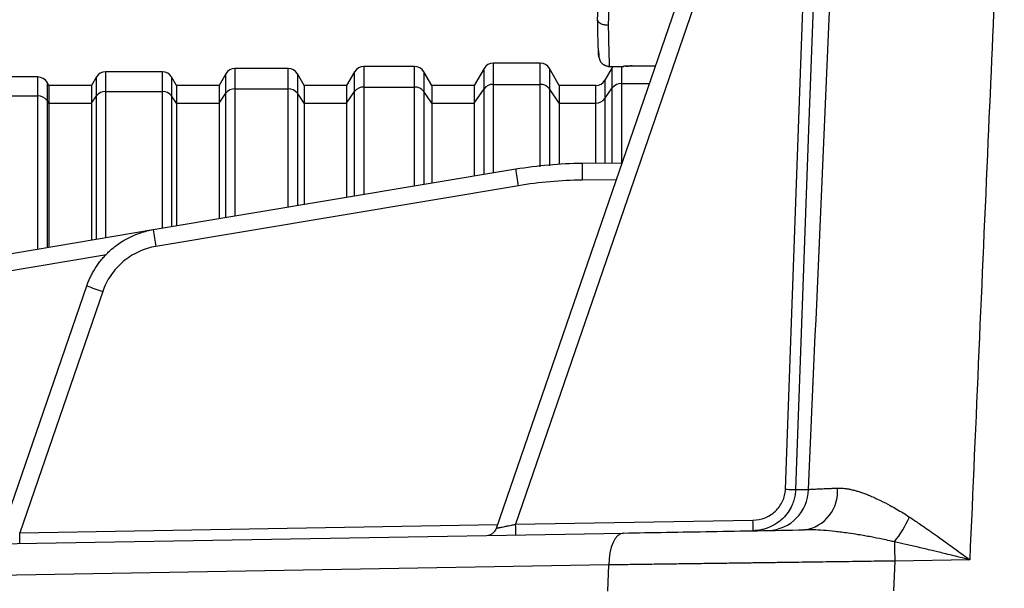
# Model space of a CAD drawing. Header units: millimetres. Extents: x 5 to 597, y 5 to 415.
# Tile 57 of 136: x 309 to 318, y 191 to 196. Entities that reach past the tile are written whole.
import ezdxf

# ---------------------------------------------------------------- set-up
doc = ezdxf.new("R2010")
doc.units = ezdxf.units.MM

msp = doc.modelspace()

# ---------------------------------------------------------------- linework, layer by layer
at = {"color": 7, "linetype": 'Continuous', "lineweight": 25}
for p, q in [((313.5958, 191.34), (315.3538, 196.4458)), ((315.5037, 196.3937), (313.7765, 191.3774)), ((311.6374, 195.6599), (311.1376, 195.6599)), ((312.8259, 195.6799), (312.3492, 195.6799)), ((313.4799, 195.6599), (313.3875, 195.4999)), ((314.0085, 195.7099), (313.5665, 195.7099)), ((314.1875, 195.4999), (314.0951, 195.6599)), ((314.6857, 195.6699), (314.6164, 195.5499)), ((314.6455, 195.6799), (314.7927, 195.6799)), ((314.6923, 195.6799), (314.6857, 195.6699)), ((314.8713, 195.6839), (315.0915, 195.6839)), ((309.2836, 195.5799), (308.3875, 195.5799)), ((309.8337, 195.5799), (309.7875, 195.4999)), ((310.4547, 195.6299), (309.9203, 195.6299)), ((310.5875, 195.4999), (310.5413, 195.5799)), ((311.051, 195.6099), (310.9875, 195.4999)), ((311.7875, 195.4999), (311.724, 195.6099)), ((312.2626, 195.6299), (312.1875, 195.4999)), ((312.9875, 195.4999), (312.9125, 195.6299)), ((309.3875, 195.4999), (309.3702, 195.5299)), ((309.7875, 195.4999), (309.3875, 195.4999)), ((309.3875, 195.4999), (309.3875, 195.3345)), ((309.7875, 195.4999), (309.7875, 195.3345)), ((310.9875, 195.4999), (310.5875, 195.4999)), ((310.5875, 195.4999), (310.5875, 195.3345)), ((310.9875, 195.4999), (310.9875, 195.3345)), ((311.1376, 195.4686), (311.6374, 195.4686)), ((312.1875, 195.4999), (311.7875, 195.4999)), ((311.7875, 195.4999), (311.7875, 195.3345)), ((312.1875, 195.4999), (312.1875, 195.3345)), ((312.3492, 195.4854), (312.8259, 195.4854)), ((313.3875, 195.4999), (312.9875, 195.4999)), ((312.9875, 195.4999), (312.9875, 195.3345)), ((313.3875, 195.4999), (313.3875, 195.3345)), ((313.3875, 195.3345), (313.4799, 195.4686)), ((313.5665, 195.5105), (314.0085, 195.5105)), ((314.1875, 195.3345), (314.0951, 195.4686)), ((314.5298, 195.4999), (314.1875, 195.4999)), ((314.1875, 195.4999), (314.1875, 195.3345)), ((314.6164, 195.3764), (314.6857, 195.477)), ((308.3875, 195.4016), (309.2836, 195.4016)), ((309.7875, 195.3345), (309.8337, 195.4016)), ((309.9203, 195.4435), (310.4547, 195.4435)), ((310.5875, 195.3345), (310.5413, 195.4016)), ((310.9875, 195.3345), (311.051, 195.4267)), ((311.7875, 195.3345), (311.724, 195.4267)), ((312.1875, 195.3345), (312.2626, 195.4435)), ((312.9875, 195.3345), (312.9125, 195.4435)), ((309.3875, 195.3345), (309.3702, 195.3597)), ((309.3875, 195.3345), (309.3875, 193.9812)), ((309.3875, 195.3345), (309.7875, 195.3345)), ((309.7875, 195.3345), (309.7875, 194.0481)), ((310.5875, 195.3345), (310.5875, 194.182)), ((310.5875, 195.3345), (310.9875, 195.3345)), ((310.9875, 195.3345), (310.9875, 194.2489)), ((311.7875, 195.3345), (311.7875, 194.3828)), ((311.7875, 195.3345), (312.1875, 195.3345)), ((312.1875, 195.3345), (312.1875, 194.4497)), ((312.9875, 195.3345), (312.9875, 194.5836)), ((312.9875, 195.3345), (313.3875, 195.3345)), ((313.3875, 195.3345), (313.3875, 194.6505)), ((314.1875, 195.3345), (314.1875, 194.7562)), ((314.1875, 195.3345), (314.5298, 195.3345)), ((310.3687, 194.1454), (313.777, 194.7157)), ((314.4023, 194.7704), (314.7781, 194.7737)), ((313.802, 194.5579), (310.3937, 193.9875)), ((305.9274, 193.4021), (310.3687, 194.1454)), ((308.9323, 191.2586), (309.7443, 193.6168)), ((309.8942, 193.5647), (309.113, 191.296)), ((313.7765, 191.3774), (316.0086, 191.4163)), ((305.5686, 191.1341), (314.7922, 191.2951)), ((317.3419, 191.0317), (317.3284, 190.7523)), ((318.0469, 191.044), (317.3419, 191.0317)), ((314.6539, 190.9952), (305.4303, 190.8342)), ((314.6421, 190.7489), (314.6539, 190.9952))]:
    msp.add_line(p, q, dxfattribs=at)
at = {"color": 8, "linetype": 'Continuous', "lineweight": 25}
for p, q in [((311.1376, 195.6599), (311.1376, 195.4686)), ((311.6374, 195.4686), (311.6374, 195.6599)), ((312.3492, 195.6799), (312.3492, 195.4854)), ((312.8259, 195.4854), (312.8259, 195.6799)), ((313.4799, 195.4686), (313.4799, 195.6599)), ((313.5665, 195.7099), (313.5665, 195.5105)), ((314.0085, 195.5105), (314.0085, 195.7099)), ((314.0951, 195.6599), (314.0951, 195.4686)), ((314.6857, 195.477), (314.6857, 195.6699)), ((314.7723, 195.6799), (314.7723, 195.5189)), ((314.8713, 195.6841), (315.0916, 195.6841)), ((314.8713, 195.6841), (314.8713, 195.6839)), ((309.2836, 195.4016), (309.2836, 195.5799)), ((309.8337, 195.4016), (309.8337, 195.5799)), ((309.9203, 195.6299), (309.9203, 195.4435)), ((310.4547, 195.4435), (310.4547, 195.6299)), ((310.5413, 195.5799), (310.5413, 195.4016)), ((311.051, 195.4267), (311.051, 195.6099)), ((311.724, 195.6099), (311.724, 195.4267)), ((312.2626, 195.4435), (312.2626, 195.6299)), ((312.9125, 195.6299), (312.9125, 195.4435)), ((314.6164, 195.5499), (314.6164, 195.3764)), ((309.3702, 195.5299), (309.3702, 195.3597)), ((311.1376, 195.4686), (311.1376, 194.274)), ((311.6374, 194.3577), (311.6374, 195.4686)), ((312.3492, 195.4854), (312.3492, 194.4768)), ((312.8259, 194.5565), (312.8259, 195.4854)), ((313.4799, 194.666), (313.4799, 195.4686)), ((313.5665, 195.5105), (313.5665, 194.6805)), ((314.0085, 194.737), (314.0085, 195.5105)), ((314.0951, 195.4686), (314.0951, 194.7461)), ((314.5298, 195.3345), (314.5298, 195.4999)), ((314.6857, 194.7729), (314.6857, 195.477)), ((314.7723, 195.5189), (314.7723, 194.7737)), ((314.7723, 195.5189), (315.0347, 195.5189)), ((309.2836, 193.9638), (309.2836, 195.4016)), ((309.8337, 194.0558), (309.8337, 195.4016)), ((309.9203, 195.4435), (309.9203, 194.0703)), ((310.4547, 194.1598), (310.4547, 195.4435)), ((310.5413, 195.4016), (310.5413, 194.1742)), ((311.051, 194.2595), (311.051, 195.4267)), ((311.724, 195.4267), (311.724, 194.3722)), ((312.2626, 194.4623), (312.2626, 195.4435)), ((312.9125, 195.4435), (312.9125, 194.571)), ((314.6164, 195.3764), (314.6164, 194.7723)), ((309.3702, 195.3597), (309.3702, 193.9783)), ((314.5298, 194.7715), (314.5298, 195.3345)), ((314.7229, 194.6132), (314.4023, 194.6104)), ((309.9279, 193.9096), (305.9524, 193.2443)), ((309.113, 191.296), (313.6076, 191.3744))]:
    msp.add_line(p, q, dxfattribs=at)
at = {"color": 7, "linetype": 'Continuous', "lineweight": 25, "flags": 128}
for points in [[(316.3139, 191.7062), (316.4177, 194.5748), (316.4993, 196.8287)], [(316.595, 196.8252), (316.532, 195.0836), (316.4912, 193.9566), (316.4504, 192.8296), (316.4097, 191.7027)], [(316.3139, 191.7062), (316.3301, 191.7056), (316.3459, 191.705), (316.3608, 191.7045), (316.3744, 191.704), (316.3864, 191.7035), (316.3964, 191.7032), (316.4043, 191.7029), (316.4097, 191.7027)], [(314.7922, 191.2951), (314.7645, 191.2889), (314.738, 191.2716), (314.7138, 191.2437), (314.6927, 191.2064), (314.6757, 191.161), (314.6632, 191.1094), (314.6559, 191.0534), (314.6539, 190.9952)], [(317.3387, 191.2118), (317.3391, 191.1917), (317.3395, 191.1707), (317.3398, 191.1487), (317.3402, 191.1261), (317.3406, 191.103), (317.341, 191.0794), (317.3414, 191.0556), (317.3419, 191.0317)]]:
    msp.add_lwpolyline(points, dxfattribs=at)
at = {"color": 7, "linetype": 'Continuous', "lineweight": 25}
for centre, radius, start, end in [((311.1376, 195.5599), 0.1, 90, 150), ((311.6374, 195.5599), 0.1, 30, 90), ((312.3492, 195.5799), 0.1, 90, 150), ((312.8259, 195.5799), 0.1, 30, 90), ((313.5665, 195.6099), 0.1, 90, 150), ((314.0085, 195.6099), 0.1, 30, 90), ((309.2836, 195.4799), 0.1, 30, 90), ((309.9203, 195.5299), 0.1, 90, 150), ((310.4547, 195.5299), 0.1, 30, 90), ((314.5298, 195.5999), 0.1, 270, 330), ((311.1348, 195.364), 0.1047, 88.46131, 143.16978), ((311.6402, 195.364), 0.1047, 36.83022, 91.53869), ((312.3464, 195.3807), 0.1047, 88.46131, 143.16978), ((312.8287, 195.3807), 0.1047, 36.83022, 91.53869), ((313.5637, 195.4058), 0.1047, 88.46131, 143.16978), ((314.0113, 195.4058), 0.1047, 36.83022, 91.53869), ((314.7695, 195.4142), 0.1047, 88.46131, 143.16978), ((309.2864, 195.2969), 0.1047, 36.83022, 91.53869), ((309.9175, 195.3388), 0.1047, 88.46131, 143.16978), ((310.4575, 195.3388), 0.1047, 36.83022, 91.53869), ((314.5326, 195.4392), 0.1047, 268.46131, 323.16978), ((318.3713, 195.363), 4.6397, 188.01957, 189.99275), ((318.9863, 194.6904), 4.5846, 179.0002, 180.9998), ((314.963, 194.7926), 4.6397, 188.01957, 189.99275), ((314.3898, 206.7421), 13.9232, 250.50937, 251.16236), ((316.1389, 191.7106), 0.392, 272.01533, 359.15717), ((316.4416, 191.6841), 0.3629, 278.0537, 5.24048), ((313.1441, 191.3413), 2.8654, 359.50031, 1.49973), ((316.4321, 191.9219), 1.1516, 321.93218, 335.53342), ((306.2485, 191.221), 2.8654, 359.50031, 1.49973), ((313.5012, 191.3726), 0.1, 271, 341), ((310.912, 191.3024), 2.8654, 359.50031, 1.49973)]:
    msp.add_arc(centre, radius, start, end, dxfattribs=at)
at = {"color": 8, "linetype": 'Continuous', "lineweight": 25}
for points, knots in [([(316.5309, 191.7048), (316.599, 193.2502), (316.6987, 195.5085), (316.799, 197.7669), (316.8307, 198.4799)], [0, 0, 0, 0, 0.684273, 1, 1, 1, 1]), ([(318.3719, 198.4799), (318.3206, 197.3115), (318.2119, 194.8329), (318.104, 192.3542), (318.0469, 191.044)], [0, 0, 0, 0, 0.471396, 1, 1, 1, 1]), ([(314.6475, 196.0652), (314.6485, 196.0115), (314.6504, 195.9111), (314.6535, 195.7791), (314.6561, 195.7033), (314.6576, 195.6758), (314.6581, 195.6811), (314.6581, 195.6816)], [0, 0, 0, 0, 0.239483, 0.448512, 0.773915, 0.975578, 1, 1, 1, 1])]:
    msp.add_open_spline(points, degree=3, knots=knots, dxfattribs=at)
at = {"color": 7, "linetype": 'Continuous', "lineweight": 25}
for points, knots in [([(314.5475, 196.1182), (314.5484, 196.1613), (314.5493, 196.2083), (314.5511, 196.3075), (314.552, 196.3597), (314.5537, 196.4657), (314.5545, 196.5194), (314.556, 196.6243), (314.5566, 196.6756), (314.5572, 196.7239)], [0, 0, 0, 0, 0.25, 0.25, 0.5, 0.5, 0.75, 0.75, 1, 1, 1, 1]), ([(314.6569, 196.7228), (314.6567, 196.7099), (314.6564, 196.683), (314.6559, 196.6405), (314.6554, 196.5946), (314.6547, 196.5454), (314.6541, 196.493), (314.6533, 196.4375), (314.6525, 196.3793), (314.6516, 196.3188), (314.6507, 196.2563), (314.6497, 196.1925), (314.6486, 196.1278), (314.6479, 196.0864), (314.6475, 196.0652)], [0, 0, 0, 0, 0.058825, 0.122107, 0.189845, 0.26204, 0.338691, 0.419798, 0.505361, 0.595379, 0.689853, 0.788781, 0.892163, 1, 1, 1, 1]), ([(314.6475, 196.0652), (314.6357, 196.0651), (314.623, 196.0662), (314.5984, 196.0713), (314.5866, 196.0753), (314.5671, 196.0856), (314.5594, 196.0919), (314.5497, 196.105), (314.5475, 196.1118), (314.5475, 196.1182)], [0, 0, 0, 0, 0.25, 0.25, 0.5, 0.5, 0.75, 0.75, 1, 1, 1, 1]), ([(314.559, 195.787), (314.559, 195.7861), (314.5586, 195.7481), (314.5559, 195.7988), (314.5518, 195.9223), (314.5489, 196.0546), (314.5475, 196.1182)], [0, 0, 0, 0, 0.0088443, 0.4056364, 0.714365, 1, 1, 1, 1]), ([(314.5568, 195.8263), (314.5574, 195.8042), (314.5585, 195.7644), (314.5657, 195.7385), (314.5781, 195.7193), (314.5867, 195.7101), (314.5933, 195.7042), (314.6005, 195.6987), (314.6084, 195.6937), (314.6165, 195.6894), (314.6279, 195.6847), (314.6421, 195.6807), (314.6527, 195.6802), (314.6582, 195.6799)], [0, 0, 0, 0, 0.352749, 0.636564, 0.729719, 0.764434, 0.793339, 0.818452, 0.841883, 0.865388, 0.890012, 0.943374, 1, 1, 1, 1]), ([(314.8713, 195.6841), (314.8479, 195.6841), (314.8264, 195.6826), (314.798, 195.6803), (314.7902, 195.6796), (314.7899, 195.6801)], [0, 0, 0, 0, 0.5, 0.5, 1, 1, 1, 1]), ([(314.8122, 195.6815), (314.8162, 195.6818), (314.8241, 195.6823), (314.8387, 195.6832), (314.8547, 195.6838), (314.8658, 195.6839), (314.8713, 195.6839)], [0, 0, 0, 0, 0.258902, 0.513105, 0.759466, 1, 1, 1, 1]), ([(309.7443, 193.6168), (309.7488, 193.6294), (309.7581, 193.6551), (309.7747, 193.6932), (309.7937, 193.7316), (309.8155, 193.77), (309.84, 193.8082), (309.8674, 193.8459), (309.8979, 193.883), (309.9314, 193.9191), (309.968, 193.9539), (310.0078, 193.9872), (310.0507, 194.0185), (310.0967, 194.0475), (310.1456, 194.0739), (310.1975, 194.0974), (310.2522, 194.1175), (310.3094, 194.1341), (310.3488, 194.1416), (310.3687, 194.1454)], [0, 0, 0, 0, 0.046896, 0.095283, 0.145161, 0.19653, 0.24939, 0.303741, 0.359583, 0.416916, 0.47574, 0.536055, 0.59786, 0.661157, 0.725944, 0.792222, 0.859991, 0.92925, 1, 1, 1, 1]), ([(310.3937, 193.9875), (310.3399, 193.9785), (310.2853, 193.9622), (310.1806, 193.9143), (310.1306, 193.8827), (310.041, 193.8069), (310.0016, 193.7627), (309.937, 193.6674), (309.9119, 193.6163), (309.8942, 193.5647)], [0, 0, 0, 0, 0.25, 0.25, 0.5, 0.5, 0.75, 0.75, 1, 1, 1, 1]), ([(316.0086, 191.4163), (316.0476, 191.417), (316.0856, 191.4247), (316.1578, 191.4535), (316.1908, 191.4743), (316.2333, 191.5139), (316.246, 191.5283), (316.2687, 191.5595), (316.2787, 191.5764), (316.3031, 191.6289), (316.3125, 191.6671), (316.3139, 191.7062)], [0, 0, 0, 0, 0.25, 0.25, 0.5, 0.5, 0.625, 0.625, 0.75, 0.75, 1, 1, 1, 1]), ([(316.4097, 191.7027), (316.4092, 191.6944), (316.4083, 191.6776), (316.4049, 191.6526), (316.4, 191.6275), (316.3933, 191.6026), (316.385, 191.578), (316.3689, 191.5392), (316.3391, 191.487), (316.2905, 191.4304), (316.2299, 191.3817), (316.1731, 191.3514), (316.1227, 191.3335), (316.0854, 191.3242), (316.0477, 191.318), (316.0221, 191.3169), (316.0094, 191.3164)], [0, 0, 0, 0, 0.040694, 0.081921, 0.123606, 0.165671, 0.208032, 0.2506, 0.370947, 0.500227, 0.613175, 0.749906, 0.813019, 0.87481, 0.937793, 1, 1, 1, 1]), ([(316.5309, 191.7048), (316.5361, 191.7051), (316.5466, 191.7057), (316.5649, 191.7067), (316.5855, 191.7077), (316.6086, 191.7088), (316.6342, 191.71), (316.6625, 191.7113), (316.6934, 191.7127), (316.7271, 191.7141), (316.7634, 191.7156), (316.7897, 191.7167), (316.803, 191.7173)], [0, 0, 0, 0, 0.091341, 0.184666, 0.279963, 0.377216, 0.476402, 0.577489, 0.680442, 0.785213, 0.891753, 1, 1, 1, 1]), ([(316.803, 191.7173), (316.8115, 191.7174), (316.8288, 191.7178), (316.8561, 191.7161), (316.8846, 191.7127), (316.9145, 191.7076), (316.9457, 191.7006), (316.9783, 191.692), (317.0123, 191.6816), (317.0477, 191.6694), (317.0844, 191.6555), (317.1376, 191.6336), (317.2089, 191.6008), (317.2884, 191.5598), (317.3592, 191.5199), (317.4198, 191.4839), (317.4601, 191.4579), (317.4803, 191.445)], [0, 0, 0, 0, 0.045856, 0.092534, 0.140102, 0.18862, 0.238142, 0.288718, 0.340393, 0.393203, 0.447182, 0.502358, 0.624235, 0.750788, 0.833871, 0.916925, 1, 1, 1, 1]), ([(317.4803, 191.445), (317.4951, 191.4352), (317.5256, 191.4151), (317.5726, 191.3833), (317.6265, 191.3463), (317.6899, 191.3019), (317.7549, 191.2558), (317.8274, 191.2037), (317.9015, 191.15), (317.9786, 191.0939), (318.0262, 191.0592), (318.0469, 191.044)], [0, 0, 0, 0, 0.079364, 0.162833, 0.250348, 0.365692, 0.499393, 0.593871, 0.748963, 0.89054, 1, 1, 1, 1]), ([(313.5958, 191.34), (313.596, 191.3401), (313.5964, 191.3402), (313.5997, 191.341), (313.6051, 191.3421), (313.6127, 191.3437), (313.6225, 191.3457), (313.6345, 191.3481), (313.6516, 191.3517), (313.6764, 191.3568), (313.7066, 191.363), (313.7406, 191.3701), (313.7633, 191.3747), (313.7765, 191.3774)], [0, 0, 0, 0, 0.062912, 0.127154, 0.192977, 0.260613, 0.330277, 0.402166, 0.476458, 0.601536, 0.743958, 0.8504, 1, 1, 1, 1]), ([(314.7922, 191.2951), (315.0552, 191.2997), (315.3322, 191.3045), (315.9031, 191.3145), (316.1968, 191.3196), (316.4924, 191.3248)], [0, 0, 0, 0, 0.5, 0.5, 1, 1, 1, 1]), ([(317.3387, 191.2118), (317.3246, 191.2151), (317.2861, 191.2239), (317.2129, 191.2397), (317.1136, 191.2596), (317.0071, 191.2783), (316.8937, 191.2957), (316.7839, 191.3097), (316.6742, 191.3197), (316.5781, 191.325), (316.5198, 191.3248), (316.4924, 191.3248)], [0, 0, 0, 0, 0.048086, 0.131503, 0.249973, 0.389221, 0.499668, 0.646278, 0.778413, 0.896246, 1, 1, 1, 1]), ([(318.0469, 191.044), (318.0168, 191.0514), (317.9598, 191.0653), (317.8791, 191.085), (317.8082, 191.1022), (317.7469, 191.117), (317.6662, 191.1364), (317.5667, 191.16), (317.4489, 191.1874), (317.3743, 191.204), (317.3387, 191.2118)], [0, 0, 0, 0, 0.127288, 0.24095, 0.340984, 0.427393, 0.500174, 0.6823, 0.848906, 1, 1, 1, 1]), ([(317.3419, 191.0317), (317.3056, 191.0312), (317.2317, 191.0302), (317.1191, 191.0286), (317.003, 191.027), (316.8833, 191.0253), (316.7601, 191.0236), (316.6335, 191.0219), (316.5037, 191.0201), (316.3707, 191.0183), (316.2346, 191.0164), (316.0955, 191.0145), (315.9373, 191.0124), (315.7617, 191.01), (315.5705, 191.0074), (315.3817, 191.0049), (315.1953, 191.0025), (315.0117, 191), (314.8308, 190.9976), (314.7129, 190.996), (314.6539, 190.9952)], [0, 0, 0, 0, 0.038863, 0.079045, 0.120544, 0.16336, 0.207494, 0.252947, 0.299716, 0.347804, 0.397209, 0.447932, 0.499972, 0.571403, 0.642835, 0.714267, 0.785699, 0.857132, 0.928566, 1, 1, 1, 1])]:
    msp.add_open_spline(points, degree=3, knots=knots, dxfattribs=at)
for points in [[(313.777, 194.7157), (313.9836, 194.7503), (314.1929, 194.7686), (314.4023, 194.7704)], [(314.4023, 194.6104), (314.2015, 194.6087), (314.0001, 194.5911), (313.802, 194.5579)], [(316.4097, 191.7027), (316.449, 191.7034), (316.4894, 191.7041), (316.5309, 191.7048)]]:
    msp.add_open_spline(points, degree=3, dxfattribs=at)

doc.saveas('drawing.dxf')
